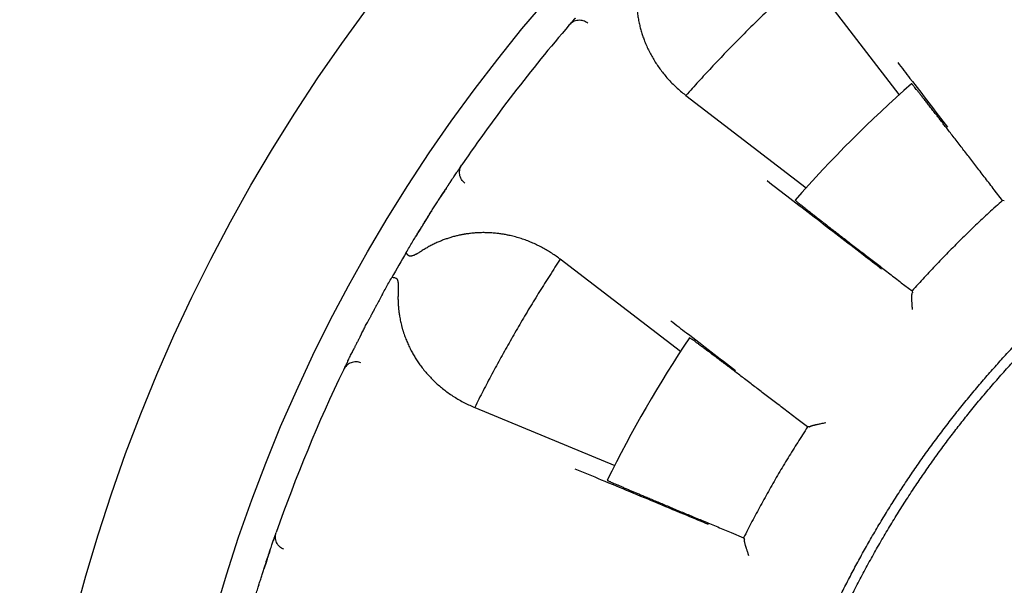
# Model space of a CAD drawing. Header units: millimetres. Extents: x 8 to 428, y 12 to 219.
# Tile 28 of 57: x 202 to 217, y 200 to 208. Entities that reach past the tile are written whole.
import ezdxf

# ---------------------------------------------------------------- set-up
doc = ezdxf.new("R2010")
doc.units = ezdxf.units.MM

msp = doc.modelspace()

# ---------------------------------------------------------------- linework, layer by layer
at = {"color": 7, "linetype": 'Continuous', "lineweight": 30}
for p, q in [((215.099, 207.262), (213.725, 209.052)), ((210.185, 208.3), (210.208, 208.327)), ((210.229, 208.351), (210.228, 208.35)), ((211.912, 207.258), (211.923, 207.249)), ((211.923, 207.249), (213.713, 205.875)), ((208.566, 206.186), (208.585, 206.215)), ((208.549, 206.162), (208.548, 206.16)), ((208.426, 205.979), (208.426, 205.978)), ((216.636, 205.685), (216.514, 205.844)), ((216.664, 205.679), (216.636, 205.685)), ((208.132, 205.525), (208.131, 205.523)), ((210.051, 204.809), (210.039, 204.818)), ((211.841, 203.436), (210.051, 204.809)), ((215.13, 204.46), (215.29, 204.338)), ((215.29, 204.338), (215.296, 204.31)), ((215.296, 204.31), (215.294, 204.308)), ((207.198, 203.908), (207.197, 203.905)), ((206.951, 203.425), (206.951, 203.423)), ((206.826, 203.167), (206.841, 203.199)), ((206.855, 203.228), (206.854, 203.226)), ((208.763, 202.607), (208.776, 202.602)), ((208.776, 202.602), (210.861, 201.738)), ((213.734, 202.311), (213.574, 202.433)), ((213.762, 202.312), (213.734, 202.311)), ((213.764, 202.314), (213.762, 202.312)), ((205.798, 200.678), (205.798, 200.676)), ((205.808, 200.706), (205.82, 200.739)), ((212.596, 200.738), (212.781, 200.661)), ((212.781, 200.661), (212.794, 200.636)), ((212.794, 200.636), (212.793, 200.633)), ((205.727, 200.47), (205.727, 200.468)), ((205.561, 199.955), (205.56, 199.952))]:
    msp.add_line(p, q, dxfattribs=at)
for radius in [26, 24]:
    msp.add_circle((228, 192.974), radius, dxfattribs=at)
for radius, start, end in [(23.5, 139.2948, 145.7052), (19.25, 131.3481, 138.6519), (23.5, 149.4747, 150.5253), (19.25, 146.3481, 153.6519), (23.5, 154.2948, 160.7052)]:
    msp.add_arc((228, 192.974), radius, start, end, dxfattribs=at)
for points, knots in [([(211.266, 209.201), (211.26, 209.183), (211.249, 209.147), (211.234, 209.092), (211.222, 209.037), (211.211, 208.982), (211.202, 208.926), (211.194, 208.863), (211.188, 208.792), (211.186, 208.735), (211.186, 208.696), (211.186, 208.676), (211.186, 208.656), (211.187, 208.636), (211.187, 208.616), (211.189, 208.576), (211.194, 208.518), (211.204, 208.442), (211.217, 208.366), (211.23, 208.305), (211.242, 208.258), (211.251, 208.225), (211.26, 208.191), (211.271, 208.158), (211.282, 208.125), (211.294, 208.092), (211.312, 208.045), (211.338, 207.983), (211.373, 207.908), (211.412, 207.836), (211.453, 207.765), (211.498, 207.696), (211.546, 207.629), (211.598, 207.563), (211.654, 207.497), (211.714, 207.433), (211.777, 207.372), (211.843, 207.313), (211.889, 207.276), (211.912, 207.258)], [0, 0, 0, 0, 0.021827, 0.04386, 0.066127, 0.088659, 0.11148, 0.135066, 0.166902, 0.19919, 0.20773, 0.216306, 0.224919, 0.23357, 0.242261, 0.250992, 0.284746, 0.318833, 0.353305, 0.38821, 0.404037, 0.419965, 0.435998, 0.452141, 0.468397, 0.484771, 0.501265, 0.540543, 0.580015, 0.619727, 0.659725, 0.700052, 0.74075, 0.780876, 0.824657, 0.868414, 0.912194, 0.956041, 1, 1, 1, 1]), ([(213.725, 209.052), (213.654, 208.988), (213.512, 208.861), (213.303, 208.667), (213.095, 208.471), (212.891, 208.271), (212.69, 208.07), (212.493, 207.868), (212.3, 207.664), (212.11, 207.458), (211.985, 207.319), (211.923, 207.249)], [0, 0, 0, 0, 0.112, 0.224, 0.336, 0.448, 0.56, 0.67, 0.78, 0.89, 1, 1, 1, 1]), ([(210.272, 208.401), (210.271, 208.399), (210.268, 208.396), (210.263, 208.39), (210.259, 208.385), (210.255, 208.381), (210.252, 208.377), (210.248, 208.373), (210.245, 208.37), (210.241, 208.365), (210.237, 208.36), (210.233, 208.356), (210.23, 208.353), (210.229, 208.351)], [0, 0, 0, 0, 0.08737, 0.202336, 0.303877, 0.392077, 0.466998, 0.534829, 0.613064, 0.702786, 0.804013, 0.916772, 1, 1, 1, 1]), ([(210.459, 208.329), (210.449, 208.335), (210.429, 208.349), (210.394, 208.363), (210.356, 208.37), (210.316, 208.37), (210.277, 208.362), (210.242, 208.347), (210.21, 208.326), (210.193, 208.309), (210.185, 208.3)], [0, 0, 0, 0, 0.1171196, 0.2407437, 0.3691188, 0.5000077, 0.6308956, 0.7592675, 0.8828866, 1, 1, 1, 1]), ([(210.208, 208.327), (210.209, 208.328), (210.21, 208.329), (210.215, 208.334), (210.221, 208.342), (210.227, 208.349), (210.229, 208.351)], [0, 0, 0, 0, 0.273352, 0.545274, 0.816306, 1, 1, 1, 1]), ([(212.625, 192.974), (212.625, 193.053), (212.626, 193.211), (212.632, 193.448), (212.641, 193.684), (212.654, 193.921), (212.67, 194.157), (212.69, 194.392), (212.714, 194.628), (212.741, 194.867), (212.773, 195.109), (212.81, 195.354), (212.85, 195.599), (212.894, 195.843), (212.942, 196.086), (212.995, 196.328), (213.051, 196.57), (213.111, 196.811), (213.174, 197.05), (213.242, 197.289), (213.314, 197.526), (213.387, 197.758), (213.463, 197.984), (213.541, 198.204), (213.622, 198.424), (213.707, 198.642), (213.795, 198.859), (213.887, 199.076), (213.983, 199.293), (214.082, 199.508), (214.184, 199.721), (214.289, 199.933), (214.398, 200.143), (214.51, 200.352), (214.627, 200.562), (214.749, 200.773), (214.877, 200.986), (215.008, 201.197), (215.142, 201.405), (215.279, 201.611), (215.42, 201.815), (215.565, 202.017), (215.712, 202.217), (215.863, 202.413), (216.016, 202.608), (216.173, 202.8), (216.33, 202.986), (216.487, 203.166), (216.643, 203.339), (216.802, 203.511), (216.964, 203.68), (217.128, 203.847), (217.296, 204.013), (217.468, 204.176), (217.641, 204.337), (217.817, 204.495), (217.996, 204.65), (218.177, 204.803), (218.36, 204.953), (218.549, 205.102), (218.742, 205.251), (218.942, 205.398), (219.143, 205.543), (219.347, 205.684), (219.553, 205.822), (219.761, 205.956), (219.972, 206.088), (220.184, 206.215), (220.399, 206.34), (220.615, 206.461), (220.834, 206.578), (221.05, 206.69), (221.263, 206.796), (221.474, 206.896), (221.687, 206.994), (221.901, 207.088), (222.117, 207.18), (222.335, 207.268), (222.556, 207.354), (222.778, 207.436), (223.001, 207.515), (223.226, 207.59), (223.451, 207.662), (223.678, 207.73), (223.909, 207.796), (224.145, 207.859), (224.386, 207.919), (224.627, 207.976), (224.869, 208.028), (225.113, 208.076), (225.356, 208.121), (225.601, 208.162), (225.846, 208.198), (226.092, 208.231), (226.338, 208.26), (226.585, 208.285), (226.827, 208.305), (227.065, 208.322), (227.299, 208.334), (227.532, 208.343), (227.766, 208.348), (227.922, 208.349), (228, 208.349)], [0, 0, 0, 0, 0.0098, 0.0196, 0.0294, 0.0392, 0.049, 0.0588, 0.0686, 0.0784, 0.088667, 0.098933, 0.1092, 0.119467, 0.129733, 0.14, 0.150267, 0.160533, 0.1708, 0.181067, 0.191333, 0.2016, 0.21128, 0.22096, 0.23064, 0.24032, 0.25, 0.2598, 0.2696, 0.2794, 0.2892, 0.299, 0.3088, 0.3186, 0.3284, 0.338667, 0.348933, 0.3592, 0.369467, 0.379733, 0.39, 0.400267, 0.410533, 0.4208, 0.431067, 0.441333, 0.4516, 0.46128, 0.47096, 0.48064, 0.49032, 0.5, 0.5098, 0.5196, 0.5294, 0.5392, 0.549, 0.5588, 0.5686, 0.5784, 0.588667, 0.598933, 0.6092, 0.619467, 0.629733, 0.64, 0.650267, 0.660533, 0.6708, 0.681067, 0.691333, 0.7016, 0.71128, 0.72096, 0.73064, 0.74032, 0.75, 0.7598, 0.7696, 0.7794, 0.7892, 0.799, 0.8088, 0.8186, 0.8284, 0.838667, 0.848933, 0.8592, 0.869467, 0.879733, 0.89, 0.900267, 0.910533, 0.9208, 0.931067, 0.941333, 0.9516, 0.96128, 0.97096, 0.98064, 0.99032, 1, 1, 1, 1]), ([(215.077, 207.741), (215.138, 207.662), (215.292, 207.462), (215.539, 207.14), (215.727, 206.897), (215.82, 206.775)], [0, 0, 0, 0, 0.244843, 0.622421, 1, 1, 1, 1]), ([(216.514, 205.844), (216.492, 205.873), (216.448, 205.931), (216.382, 206.016), (216.318, 206.099), (216.255, 206.181), (216.193, 206.261), (216.134, 206.338), (216.076, 206.413), (216.018, 206.488), (215.96, 206.564), (215.902, 206.638), (215.847, 206.709), (215.805, 206.764), (215.775, 206.802), (215.755, 206.827), (215.737, 206.852), (215.718, 206.876), (215.7, 206.899), (215.682, 206.922), (215.665, 206.944), (215.637, 206.979), (215.6, 207.028), (215.555, 207.085), (215.513, 207.139), (215.474, 207.188), (215.439, 207.233), (215.407, 207.274), (215.378, 207.31), (215.353, 207.341), (215.332, 207.367), (215.315, 207.389), (215.301, 207.406), (215.291, 207.417), (215.285, 207.425), (215.283, 207.425), (215.283, 207.426)], [0, 0, 0, 0, 0.034774, 0.069077, 0.102909, 0.136269, 0.169158, 0.201575, 0.23352, 0.264995, 0.299685, 0.333784, 0.367292, 0.400208, 0.412979, 0.425659, 0.438247, 0.450744, 0.46315, 0.475465, 0.487689, 0.499821, 0.535969, 0.57205, 0.608065, 0.644015, 0.6799, 0.715719, 0.751475, 0.787166, 0.822794, 0.858359, 0.893862, 0.929302, 0.964682, 1, 1, 1, 1]), ([(208.548, 206.16), (208.55, 206.163), (208.555, 206.17), (208.56, 206.178), (208.565, 206.185), (208.565, 206.186), (208.566, 206.186)], [0, 0, 0, 0, 0.1755044, 0.4492333, 0.7238833, 1, 1, 1, 1]), ([(208.629, 205.944), (208.62, 205.952), (208.601, 205.968), (208.579, 205.998), (208.562, 206.033), (208.552, 206.071), (208.55, 206.11), (208.555, 206.149), (208.567, 206.185), (208.579, 206.205), (208.585, 206.215)], [0, 0, 0, 0, 0.117113, 0.240732, 0.369104, 0.499992, 0.630881, 0.759256, 0.88288, 1, 1, 1, 1]), ([(208.426, 205.978), (208.431, 205.986), (208.445, 206.008), (208.465, 206.037), (208.486, 206.068), (208.501, 206.091), (208.509, 206.103), (208.512, 206.107)], [0, 0, 0, 0, 0.162916, 0.400823, 0.639394, 0.879101, 1, 1, 1, 1]), ([(208.548, 206.16), (208.547, 206.159), (208.544, 206.155), (208.541, 206.149), (208.537, 206.143), (208.532, 206.137), (208.528, 206.13), (208.523, 206.123), (208.517, 206.115), (208.513, 206.109), (208.511, 206.106)], [0, 0, 0, 0, 0.083803, 0.198447, 0.315469, 0.435036, 0.563215, 0.701291, 0.85157, 1, 1, 1, 1]), ([(207.757, 204.91), (207.773, 204.937), (207.804, 204.991), (207.851, 205.069), (207.897, 205.145), (207.942, 205.219), (207.986, 205.292), (208.03, 205.362), (208.073, 205.43), (208.114, 205.496), (208.154, 205.56), (208.193, 205.62), (208.23, 205.678), (208.265, 205.734), (208.299, 205.786), (208.332, 205.836), (208.363, 205.883), (208.391, 205.926), (208.411, 205.956), (208.421, 205.971), (208.422, 205.973)], [0, 0, 0, 0, 0.0588234, 0.1173234, 0.1756118, 0.233802, 0.2920074, 0.3503418, 0.4089179, 0.4673268, 0.5254269, 0.583331, 0.6411532, 0.699008, 0.7570097, 0.8152718, 0.8736322, 0.9316904, 0.9895615, 1, 1, 1, 1]), ([(208.426, 205.978), (208.423, 205.974), (208.417, 205.966), (208.41, 205.954), (208.402, 205.942), (208.393, 205.928), (208.383, 205.914), (208.373, 205.899), (208.363, 205.882), (208.349, 205.862), (208.334, 205.838), (208.316, 205.811), (208.302, 205.79), (208.292, 205.775), (208.286, 205.765), (208.28, 205.756), (208.274, 205.747), (208.27, 205.74), (208.268, 205.737), (208.267, 205.736), (208.267, 205.735), (208.267, 205.735)], [0, 0, 0, 0, 0.0452568, 0.0996842, 0.1610606, 0.2307602, 0.2913755, 0.3571538, 0.4281119, 0.5034561, 0.6138355, 0.7173797, 0.8140698, 0.8485399, 0.8820261, 0.914525, 0.9450032, 0.9694591, 0.9879086, 0.9951851, 1, 1, 1, 1]), ([(214.837, 204.663), (214.746, 204.733), (214.533, 204.897), (214.199, 205.154), (213.834, 205.435), (213.478, 205.709), (213.244, 205.889), (213.131, 205.976)], [0, 0, 0, 0, 0.159715, 0.373553, 0.587391, 0.801228, 1, 1, 1, 1]), ([(213.549, 205.692), (213.549, 205.691), (213.55, 205.69), (213.557, 205.683), (213.569, 205.673), (213.585, 205.66), (213.607, 205.642), (213.633, 205.621), (213.664, 205.596), (213.7, 205.568), (213.739, 205.537), (213.783, 205.502), (213.822, 205.472), (213.852, 205.449), (213.873, 205.432), (213.894, 205.416), (213.916, 205.399), (213.938, 205.381), (213.961, 205.363), (213.985, 205.345), (214.02, 205.318), (214.066, 205.281), (214.127, 205.234), (214.192, 205.184), (214.261, 205.131), (214.333, 205.075), (214.409, 205.016), (214.485, 204.957), (214.561, 204.899), (214.636, 204.841), (214.714, 204.781), (214.793, 204.72), (214.875, 204.657), (214.959, 204.592), (215.044, 204.527), (215.101, 204.483), (215.13, 204.46)], [0, 0, 0, 0, 0.035305, 0.070673, 0.106107, 0.141606, 0.17717, 0.212801, 0.248498, 0.283546, 0.31866, 0.353839, 0.389083, 0.402949, 0.416825, 0.430711, 0.444608, 0.458514, 0.472431, 0.486359, 0.500296, 0.531964, 0.56425, 0.597155, 0.63068, 0.664824, 0.699587, 0.734969, 0.766438, 0.798381, 0.830798, 0.86369, 0.897056, 0.930897, 0.965211, 1, 1, 1, 1]), ([(208.131, 205.523), (208.127, 205.517), (208.12, 205.505), (208.109, 205.488), (208.099, 205.471), (208.089, 205.457), (208.081, 205.443), (208.074, 205.433), (208.068, 205.422), (208.061, 205.412), (208.054, 205.4), (208.046, 205.387), (208.037, 205.373), (208.027, 205.357), (208.016, 205.339), (208.003, 205.319), (207.99, 205.296), (207.974, 205.272), (207.958, 205.245), (207.94, 205.216), (207.921, 205.185), (207.908, 205.163), (207.902, 205.152)], [0, 0, 0, 0, 0.044787, 0.092743, 0.138518, 0.181882, 0.219352, 0.250062, 0.274536, 0.306801, 0.339042, 0.372466, 0.410704, 0.454777, 0.504041, 0.558567, 0.618768, 0.684734, 0.755152, 0.831165, 0.91278, 1, 1, 1, 1]), ([(210.039, 204.818), (210.018, 204.834), (209.975, 204.865), (209.908, 204.91), (209.84, 204.951), (209.77, 204.99), (209.698, 205.026), (209.624, 205.059), (209.547, 205.09), (209.468, 205.118), (209.387, 205.142), (209.323, 205.158), (209.277, 205.168), (209.249, 205.173), (209.221, 205.179), (209.193, 205.183), (209.165, 205.188), (209.136, 205.192), (209.092, 205.197), (209.031, 205.202), (208.954, 205.206), (208.877, 205.206), (208.803, 205.203), (208.733, 205.197), (208.682, 205.191), (208.648, 205.186), (208.63, 205.183), (208.613, 205.18), (208.595, 205.177), (208.578, 205.174), (208.547, 205.167), (208.504, 205.158), (208.447, 205.143), (208.392, 205.126), (208.337, 205.107), (208.282, 205.087), (208.227, 205.064), (208.169, 205.037), (208.11, 205.007), (208.052, 204.974), (208.014, 204.951), (207.995, 204.939)], [0, 0, 0, 0, 0.039965, 0.079839, 0.119654, 0.159444, 0.199243, 0.239086, 0.279683, 0.321257, 0.362469, 0.403365, 0.417074, 0.430754, 0.444408, 0.458037, 0.471644, 0.48523, 0.498797, 0.535312, 0.571257, 0.606672, 0.641604, 0.671982, 0.702056, 0.709887, 0.7177, 0.725495, 0.733274, 0.741037, 0.748785, 0.773942, 0.798781, 0.823327, 0.847607, 0.871648, 0.894969, 0.921756, 0.94816, 0.974225, 1, 1, 1, 1]), ([(207.757, 204.91), (207.757, 204.91), (207.756, 204.908), (207.757, 204.904), (207.759, 204.899), (207.763, 204.893), (207.768, 204.886), (207.775, 204.878), (207.784, 204.869), (207.792, 204.863), (207.795, 204.86)], [0, 0, 0, 0, 0.115351, 0.234337, 0.356614, 0.481757, 0.609264, 0.738563, 0.869029, 1, 1, 1, 1]), ([(207.995, 204.939), (207.986, 204.933), (207.97, 204.922), (207.945, 204.908), (207.927, 204.897), (207.914, 204.89), (207.906, 204.886), (207.899, 204.882), (207.892, 204.878), (207.885, 204.875), (207.874, 204.87), (207.86, 204.864), (207.842, 204.858), (207.829, 204.855), (207.817, 204.854), (207.809, 204.855), (207.801, 204.857), (207.797, 204.859), (207.795, 204.86)], [0, 0, 0, 0, 0.131925, 0.252999, 0.36328, 0.403669, 0.442411, 0.479512, 0.51498, 0.548826, 0.58106, 0.674241, 0.756785, 0.829363, 0.877857, 0.921894, 0.962266, 1, 1, 1, 1]), ([(210.051, 204.809), (209.998, 204.73), (209.894, 204.57), (209.742, 204.329), (209.593, 204.085), (209.447, 203.839), (209.305, 203.593), (209.167, 203.347), (209.033, 203.1), (208.902, 202.852), (208.818, 202.685), (208.776, 202.602)], [0, 0, 0, 0, 0.112, 0.224, 0.336, 0.448, 0.56, 0.67, 0.78, 0.89, 1, 1, 1, 1]), ([(217.234, 182.209), (217.174, 182.269), (217.055, 182.39), (216.879, 182.575), (216.707, 182.762), (216.537, 182.953), (216.371, 183.146), (216.208, 183.342), (216.053, 183.536), (215.905, 183.726), (215.765, 183.913), (215.627, 184.101), (215.492, 184.292), (215.36, 184.485), (215.228, 184.686), (215.094, 184.895), (214.961, 185.113), (214.831, 185.332), (214.705, 185.554), (214.583, 185.777), (214.464, 186.003), (214.352, 186.224), (214.247, 186.441), (214.149, 186.653), (214.053, 186.866), (213.961, 187.081), (213.872, 187.297), (213.784, 187.521), (213.697, 187.754), (213.612, 187.994), (213.531, 188.235), (213.453, 188.478), (213.38, 188.723), (213.311, 188.968), (213.248, 189.208), (213.19, 189.442), (213.137, 189.669), (213.088, 189.898), (213.043, 190.127), (213.001, 190.357), (212.961, 190.595), (212.925, 190.84), (212.891, 191.092), (212.862, 191.346), (212.836, 191.599), (212.816, 191.854), (212.799, 192.108), (212.787, 192.356), (212.779, 192.596), (212.775, 192.83), (212.775, 193.064), (212.778, 193.297), (212.785, 193.531), (212.795, 193.772), (212.81, 194.019), (212.83, 194.273), (212.854, 194.527), (212.882, 194.78), (212.914, 195.033), (212.951, 195.286), (212.99, 195.53), (213.033, 195.767), (213.077, 195.997), (213.126, 196.226), (213.177, 196.453), (213.232, 196.681), (213.293, 196.914), (213.359, 197.153), (213.431, 197.397), (213.507, 197.641), (213.587, 197.883), (213.671, 198.123), (213.76, 198.363), (213.849, 198.594), (213.94, 198.817), (214.031, 199.032), (214.126, 199.246), (214.224, 199.458), (214.325, 199.668), (214.432, 199.884), (214.547, 200.104), (214.668, 200.328), (214.793, 200.55), (214.922, 200.771), (215.054, 200.988), (215.19, 201.204), (215.326, 201.412), (215.461, 201.611), (215.595, 201.802), (215.732, 201.992), (215.872, 202.179), (216.014, 202.364), (216.164, 202.552), (216.322, 202.744), (216.487, 202.938), (216.656, 203.13), (216.827, 203.318), (217.002, 203.504), (217.18, 203.686), (217.356, 203.861), (217.529, 204.028), (217.7, 204.187), (217.874, 204.344), (218.049, 204.498), (218.227, 204.65), (218.348, 204.749), (218.408, 204.798)], [0, 0, 0, 0, 0.01, 0.02, 0.03, 0.04, 0.05, 0.06, 0.07, 0.079167, 0.088333, 0.0975, 0.106667, 0.115833, 0.125, 0.135, 0.145, 0.155, 0.165, 0.175, 0.185, 0.195, 0.204167, 0.213333, 0.2225, 0.231667, 0.240833, 0.25, 0.26, 0.27, 0.28, 0.29, 0.3, 0.31, 0.32, 0.329167, 0.338333, 0.3475, 0.356667, 0.365833, 0.375, 0.385, 0.395, 0.405, 0.415, 0.425, 0.435, 0.445, 0.454167, 0.463333, 0.4725, 0.481667, 0.490833, 0.5, 0.51, 0.52, 0.53, 0.54, 0.55, 0.56, 0.57, 0.579167, 0.588333, 0.5975, 0.606667, 0.615833, 0.625, 0.635, 0.645, 0.655, 0.665, 0.675, 0.685, 0.695, 0.704167, 0.713333, 0.7225, 0.731667, 0.740833, 0.75, 0.76, 0.77, 0.78, 0.79, 0.8, 0.81, 0.82, 0.829167, 0.838333, 0.8475, 0.856667, 0.865833, 0.875, 0.885, 0.895, 0.905, 0.915, 0.925, 0.935, 0.945, 0.954167, 0.963333, 0.9725, 0.981667, 0.990833, 1, 1, 1, 1]), ([(207.401, 204.285), (207.404, 204.29), (207.42, 204.32), (207.452, 204.377), (207.496, 204.456), (207.526, 204.51), (207.542, 204.537)], [0, 0, 0, 0, 0.056939, 0.369929, 0.684082, 1, 1, 1, 1]), ([(207.542, 204.537), (207.543, 204.539), (207.546, 204.541), (207.56, 204.541), (207.578, 204.537), (207.596, 204.532), (207.604, 204.529)], [0, 0, 0, 0, 0.247633, 0.500007, 0.752377, 1, 1, 1, 1]), ([(207.604, 204.529), (207.606, 204.528), (207.61, 204.526), (207.616, 204.52), (207.62, 204.514), (207.624, 204.506), (207.627, 204.497), (207.63, 204.488), (207.632, 204.478), (207.634, 204.467), (207.636, 204.452), (207.637, 204.433), (207.638, 204.408), (207.638, 204.38), (207.638, 204.35), (207.637, 204.328), (207.636, 204.317)], [0, 0, 0, 0, 0.036931, 0.076253, 0.118922, 0.165689, 0.206446, 0.250416, 0.297777, 0.34867, 0.403209, 0.499354, 0.606956, 0.726189, 0.857175, 1, 1, 1, 1]), ([(207.404, 204.291), (207.391, 204.266), (207.363, 204.216), (207.332, 204.159), (207.311, 204.119), (207.3, 204.098), (207.29, 204.08), (207.281, 204.064), (207.275, 204.052), (207.27, 204.042), (207.265, 204.034), (207.261, 204.027), (207.257, 204.019), (207.253, 204.011), (207.248, 204.002), (207.242, 203.991), (207.235, 203.977), (207.227, 203.962), (207.218, 203.944), (207.208, 203.926), (207.201, 203.914), (207.198, 203.908)], [0, 0, 0, 0, 0.192601, 0.383577, 0.44279, 0.496924, 0.544967, 0.586925, 0.622808, 0.644724, 0.66396, 0.683893, 0.705235, 0.726894, 0.749573, 0.777668, 0.815259, 0.859134, 0.905635, 0.95439, 1, 1, 1, 1]), ([(207.636, 204.317), (207.635, 204.298), (207.634, 204.26), (207.634, 204.204), (207.636, 204.148), (207.64, 204.091), (207.646, 204.035), (207.655, 203.972), (207.667, 203.902), (207.68, 203.846), (207.69, 203.809), (207.695, 203.789), (207.7, 203.77), (207.706, 203.751), (207.712, 203.731), (207.724, 203.694), (207.744, 203.639), (207.773, 203.568), (207.805, 203.498), (207.833, 203.442), (207.857, 203.4), (207.874, 203.37), (207.892, 203.34), (207.911, 203.311), (207.93, 203.282), (207.95, 203.253), (207.98, 203.212), (208.021, 203.159), (208.074, 203.096), (208.13, 203.036), (208.189, 202.978), (208.25, 202.923), (208.314, 202.871), (208.381, 202.82), (208.452, 202.772), (208.527, 202.725), (208.603, 202.682), (208.682, 202.642), (208.736, 202.619), (208.763, 202.607)], [0, 0, 0, 0, 0.0218267, 0.0438595, 0.0661275, 0.0886587, 0.1114803, 0.135066, 0.1669017, 0.1991903, 0.2077299, 0.2163057, 0.2249188, 0.2335702, 0.2422609, 0.2509919, 0.2847458, 0.3188329, 0.3533045, 0.3882104, 0.4040371, 0.4199651, 0.4359984, 0.4521412, 0.4683973, 0.4847705, 0.5012646, 0.5405428, 0.5800146, 0.6197269, 0.6597248, 0.700052, 0.7407505, 0.7808761, 0.8246569, 0.8684142, 0.912194, 0.9560414, 1, 1, 1, 1]), ([(215.297, 204.06), (215.296, 204.069), (215.294, 204.087), (215.293, 204.112), (215.291, 204.135), (215.29, 204.156), (215.289, 204.175), (215.288, 204.189), (215.288, 204.197), (215.288, 204.201), (215.288, 204.204), (215.287, 204.207), (215.287, 204.211), (215.287, 204.214), (215.287, 204.222), (215.287, 204.236), (215.287, 204.254), (215.288, 204.269), (215.288, 204.281), (215.289, 204.292), (215.291, 204.299), (215.292, 204.305), (215.293, 204.307), (215.294, 204.308)], [0, 0, 0, 0, 0.081685, 0.157838, 0.228464, 0.293569, 0.359938, 0.419406, 0.431812, 0.44387, 0.455583, 0.466949, 0.47797, 0.488646, 0.498977, 0.572569, 0.642658, 0.709397, 0.772961, 0.833551, 0.891404, 0.946785, 1, 1, 1, 1]), ([(207.081, 203.682), (207.082, 203.683), (207.092, 203.703), (207.113, 203.744), (207.144, 203.805), (207.173, 203.859), (207.191, 203.895), (207.198, 203.908)], [0, 0, 0, 0, 0.020257, 0.293166, 0.565967, 0.839199, 1, 1, 1, 1]), ([(211.696, 203.893), (211.775, 203.833), (211.975, 203.679), (212.298, 203.433), (212.541, 203.246), (212.663, 203.153)], [0, 0, 0, 0, 0.244843, 0.622421, 1, 1, 1, 1]), ([(207.082, 203.683), (207.082, 203.683), (207.082, 203.683), (207.081, 203.682), (207.08, 203.679), (207.077, 203.674), (207.074, 203.667), (207.069, 203.658), (207.063, 203.645), (207.055, 203.63), (207.045, 203.611), (207.034, 203.59), (207.023, 203.568), (207.012, 203.546), (207.002, 203.527), (206.993, 203.509), (206.985, 203.493), (206.978, 203.478), (206.972, 203.466), (206.966, 203.454), (206.961, 203.444), (206.956, 203.435), (206.953, 203.428), (206.951, 203.425)], [0, 0, 0, 0, 0.004813, 0.012086, 0.026786, 0.04544, 0.068345, 0.099128, 0.130894, 0.189903, 0.251823, 0.329291, 0.410799, 0.496364, 0.573013, 0.645087, 0.711794, 0.773152, 0.829175, 0.879012, 0.923842, 0.965498, 1, 1, 1, 1]), ([(213.574, 202.433), (213.545, 202.455), (213.488, 202.499), (213.403, 202.564), (213.319, 202.629), (213.237, 202.691), (213.157, 202.752), (213.079, 202.811), (213.004, 202.869), (212.928, 202.927), (212.853, 202.984), (212.778, 203.041), (212.706, 203.096), (212.652, 203.137), (212.613, 203.167), (212.587, 203.186), (212.563, 203.205), (212.539, 203.223), (212.515, 203.241), (212.492, 203.258), (212.47, 203.275), (212.434, 203.303), (212.385, 203.339), (212.327, 203.383), (212.272, 203.424), (212.222, 203.462), (212.176, 203.496), (212.135, 203.527), (212.098, 203.555), (212.066, 203.578), (212.039, 203.598), (212.016, 203.615), (211.998, 203.627), (211.986, 203.636), (211.978, 203.641), (211.977, 203.642), (211.976, 203.642)], [0, 0, 0, 0, 0.03477, 0.069069, 0.102897, 0.136253, 0.169138, 0.201552, 0.233493, 0.264964, 0.29965, 0.333745, 0.367249, 0.400162, 0.412931, 0.42561, 0.438197, 0.450693, 0.463097, 0.475411, 0.487633, 0.499764, 0.535916, 0.572001, 0.608021, 0.643975, 0.679863, 0.715687, 0.751447, 0.787142, 0.822774, 0.858343, 0.89385, 0.929295, 0.964678, 1, 1, 1, 1]), ([(206.883, 203.286), (206.885, 203.29), (206.891, 203.303), (206.903, 203.327), (206.92, 203.36), (206.936, 203.393), (206.947, 203.415), (206.951, 203.425)], [0, 0, 0, 0, 0.116358, 0.357165, 0.596869, 0.835947, 1, 1, 1, 1]), ([(207.082, 203.265), (207.071, 203.269), (207.048, 203.277), (207.011, 203.282), (206.972, 203.279), (206.934, 203.269), (206.899, 203.251), (206.868, 203.227), (206.843, 203.199), (206.831, 203.178), (206.826, 203.167)], [0, 0, 0, 0, 0.11712, 0.240744, 0.369119, 0.500008, 0.630896, 0.759267, 0.882887, 1, 1, 1, 1]), ([(206.884, 203.287), (206.883, 203.285), (206.881, 203.281), (206.878, 203.274), (206.875, 203.268), (206.872, 203.263), (206.87, 203.259), (206.868, 203.254), (206.866, 203.25), (206.863, 203.244), (206.86, 203.239), (206.857, 203.233), (206.856, 203.23), (206.855, 203.228)], [0, 0, 0, 0, 0.08737, 0.202336, 0.303877, 0.392077, 0.466998, 0.534829, 0.613064, 0.702786, 0.804013, 0.916772, 1, 1, 1, 1]), ([(206.841, 203.199), (206.841, 203.2), (206.842, 203.201), (206.845, 203.208), (206.849, 203.216), (206.853, 203.225), (206.855, 203.228)], [0, 0, 0, 0, 0.273352, 0.545274, 0.816306, 1, 1, 1, 1]), ([(213.764, 202.314), (213.765, 202.315), (213.766, 202.317), (213.771, 202.319), (213.779, 202.323), (213.789, 202.327), (213.802, 202.331), (213.814, 202.335), (213.823, 202.337), (213.828, 202.339), (213.834, 202.34), (213.839, 202.341), (213.845, 202.343), (213.854, 202.345), (213.868, 202.348), (213.887, 202.353), (213.911, 202.358), (213.938, 202.363), (213.97, 202.37), (213.992, 202.374), (214.004, 202.376)], [0, 0, 0, 0, 0.053198, 0.108567, 0.166412, 0.227001, 0.298398, 0.373812, 0.394266, 0.415017, 0.436067, 0.457421, 0.479081, 0.501052, 0.559716, 0.628138, 0.706356, 0.794396, 0.892273, 1, 1, 1, 1]), ([(212.26, 200.858), (212.154, 200.902), (211.906, 201.005), (211.517, 201.167), (211.092, 201.344), (210.677, 201.516), (210.404, 201.63), (210.273, 201.685)], [0, 0, 0, 0, 0.159715, 0.373553, 0.587391, 0.801228, 1, 1, 1, 1]), ([(210.75, 201.518), (210.75, 201.518), (210.751, 201.517), (210.76, 201.512), (210.774, 201.506), (210.793, 201.497), (210.819, 201.485), (210.85, 201.472), (210.886, 201.456), (210.927, 201.438), (210.974, 201.418), (211.025, 201.396), (211.07, 201.377), (211.105, 201.362), (211.13, 201.351), (211.154, 201.341), (211.18, 201.33), (211.206, 201.319), (211.233, 201.308), (211.261, 201.296), (211.301, 201.279), (211.356, 201.256), (211.427, 201.226), (211.503, 201.194), (211.583, 201.161), (211.667, 201.125), (211.756, 201.088), (211.844, 201.051), (211.933, 201.014), (212.02, 200.978), (212.11, 200.94), (212.203, 200.901), (212.298, 200.862), (212.396, 200.821), (212.495, 200.78), (212.562, 200.752), (212.596, 200.738)], [0, 0, 0, 0, 0.035304, 0.070672, 0.106104, 0.141602, 0.177166, 0.212795, 0.248492, 0.283539, 0.318652, 0.35383, 0.389074, 0.402939, 0.416815, 0.4307, 0.444596, 0.458503, 0.472419, 0.486346, 0.500284, 0.531952, 0.564239, 0.597145, 0.630671, 0.664815, 0.699579, 0.734962, 0.766432, 0.798376, 0.830794, 0.863687, 0.897054, 0.930895, 0.96521, 1, 1, 1, 1]), ([(205.727, 200.468), (205.73, 200.478), (205.738, 200.502), (205.75, 200.536), (205.762, 200.571), (205.772, 200.602), (205.782, 200.629), (205.79, 200.652), (205.793, 200.663), (205.795, 200.669)], [0, 0, 0, 0, 0.103744, 0.255242, 0.407163, 0.559807, 0.712349, 0.86418, 1, 1, 1, 1]), ([(205.798, 200.676), (205.797, 200.674), (205.796, 200.67), (205.794, 200.664), (205.791, 200.657), (205.789, 200.65), (205.786, 200.642), (205.783, 200.634), (205.78, 200.625), (205.778, 200.618), (205.777, 200.614)], [0, 0, 0, 0, 0.083803, 0.198447, 0.315469, 0.435036, 0.563215, 0.701291, 0.85157, 1, 1, 1, 1]), ([(205.798, 200.676), (205.799, 200.679), (205.802, 200.688), (205.805, 200.697), (205.808, 200.704), (205.808, 200.705), (205.808, 200.706)], [0, 0, 0, 0, 0.175504, 0.449233, 0.723883, 1, 1, 1, 1]), ([(205.932, 200.489), (205.922, 200.494), (205.9, 200.504), (205.87, 200.528), (205.845, 200.557), (205.825, 200.591), (205.812, 200.629), (205.808, 200.667), (205.81, 200.705), (205.817, 200.728), (205.82, 200.739)], [0, 0, 0, 0, 0.1171134, 0.2407325, 0.3691043, 0.4999921, 0.6308811, 0.7592562, 0.8828803, 1, 1, 1, 1]), ([(212.86, 200.394), (212.857, 200.403), (212.851, 200.42), (212.843, 200.443), (212.836, 200.465), (212.829, 200.485), (212.823, 200.504), (212.819, 200.517), (212.816, 200.525), (212.815, 200.528), (212.814, 200.531), (212.813, 200.534), (212.812, 200.537), (212.811, 200.54), (212.809, 200.549), (212.805, 200.562), (212.801, 200.579), (212.798, 200.594), (212.795, 200.606), (212.793, 200.616), (212.793, 200.624), (212.793, 200.63), (212.793, 200.632), (212.793, 200.633)], [0, 0, 0, 0, 0.081685, 0.157838, 0.228464, 0.293569, 0.359938, 0.419406, 0.431812, 0.44387, 0.455583, 0.466949, 0.47797, 0.488646, 0.498977, 0.572569, 0.642658, 0.709397, 0.772961, 0.833551, 0.891404, 0.946785, 1, 1, 1, 1]), ([(205.357, 199.264), (205.366, 199.294), (205.382, 199.354), (205.407, 199.442), (205.432, 199.527), (205.456, 199.611), (205.481, 199.692), (205.504, 199.771), (205.528, 199.848), (205.551, 199.923), (205.573, 199.994), (205.595, 200.063), (205.615, 200.129), (205.636, 200.191), (205.655, 200.251), (205.673, 200.307), (205.691, 200.36), (205.707, 200.41), (205.719, 200.444), (205.724, 200.46), (205.725, 200.463)], [0, 0, 0, 0, 0.058823, 0.117323, 0.175612, 0.233802, 0.292007, 0.350342, 0.408918, 0.467327, 0.525427, 0.583331, 0.641153, 0.699008, 0.75701, 0.815272, 0.873632, 0.93169, 0.989561, 1, 1, 1, 1]), ([(205.727, 200.468), (205.725, 200.464), (205.722, 200.455), (205.718, 200.442), (205.713, 200.427), (205.708, 200.412), (205.703, 200.395), (205.697, 200.379), (205.691, 200.36), (205.683, 200.337), (205.674, 200.31), (205.664, 200.279), (205.656, 200.255), (205.651, 200.238), (205.647, 200.227), (205.644, 200.216), (205.641, 200.206), (205.638, 200.199), (205.637, 200.195), (205.636, 200.193), (205.636, 200.193), (205.636, 200.193)], [0, 0, 0, 0, 0.045257, 0.099684, 0.161061, 0.23076, 0.291376, 0.357154, 0.428112, 0.503456, 0.613836, 0.71738, 0.81407, 0.84854, 0.882026, 0.914525, 0.945003, 0.969459, 0.987909, 0.995185, 1, 1, 1, 1])]:
    msp.add_open_spline(points, degree=3, knots=knots, dxfattribs=at)
for points in [[(216.636, 205.685), (216.569, 205.624), (216.434, 205.502), (216.236, 205.316), (216.04, 205.127), (215.848, 204.934), (215.658, 204.739), (215.472, 204.54), (215.35, 204.406), (215.29, 204.338)], [(213.734, 202.311), (213.684, 202.234), (213.586, 202.082), (213.442, 201.851), (213.302, 201.617), (213.166, 201.381), (213.034, 201.144), (212.905, 200.904), (212.823, 200.742), (212.781, 200.661)]]:
    msp.add_open_spline(points, degree=3, dxfattribs=at)

doc.saveas('drawing.dxf')
